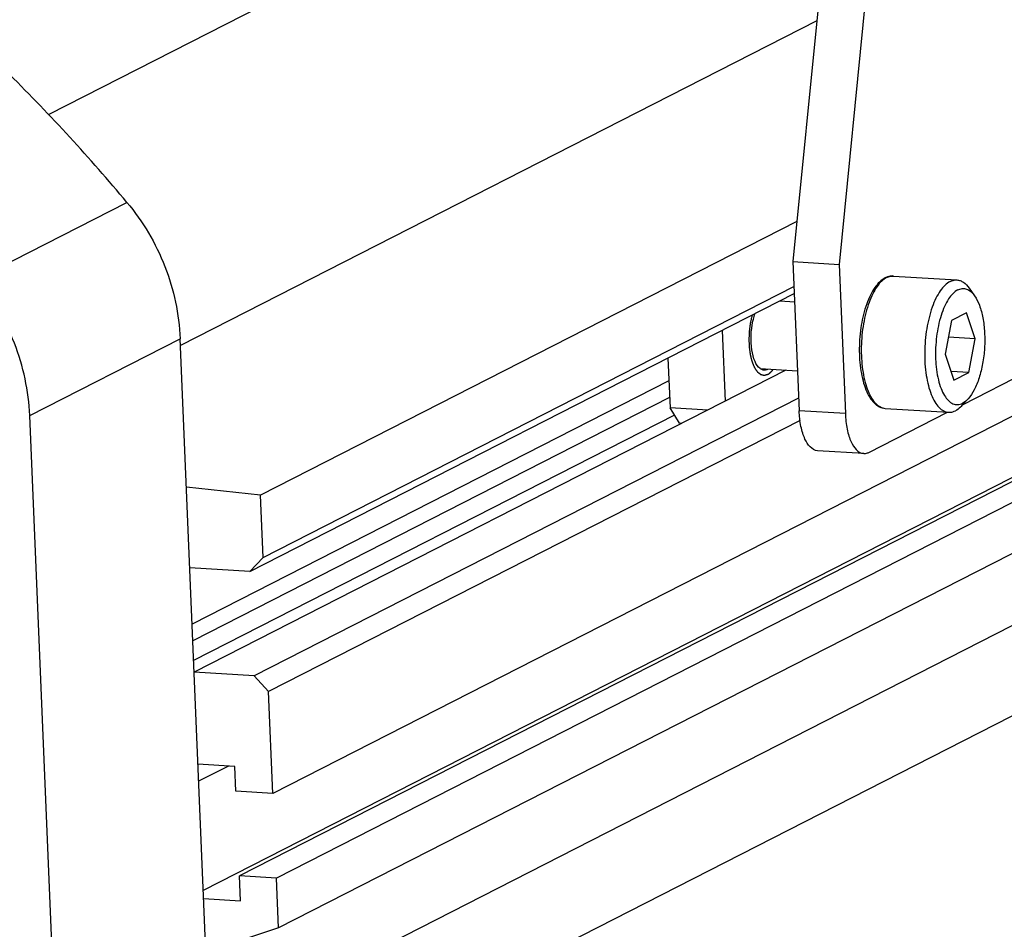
# Model space of a CAD drawing. Header units: millimetres. Extents: x 0 to 420, y 0 to 297.
# Tile 16 of 70: x 201 to 210, y 38 to 47. Entities that reach past the tile are written whole.
import ezdxf

# ---------------------------------------------------------------- set-up
doc = ezdxf.new("R2010")
doc.units = ezdxf.units.MM
doc.header["$LTSCALE"] = 23.1
doc.layers.add('COMPONENTS', color=7, linetype='CONTINUOUS')

msp = doc.modelspace()

# ---------------------------------------------------------------- linework, layer by layer
at = {"layer": 'COMPONENTS', "color": 7, "linetype": 'CONTINUOUS'}
for p, q in [((209.05146, 52.34748), (208.25282, 44.3102)), ((209.50438, 52.31933), (208.70575, 44.28205)), ((208.79333, 49.74977), (200.95438, 45.75105)), ((219.34295, 47.35355), (203.15264, 39.09473)), ((208.48743, 46.67126), (202.24642, 43.48766)), ((219.01521, 46.54734), (202.8249, 38.28852)), ((219.37755, 46.52483), (203.18724, 38.266)), ((218.52326, 46.3348), (202.46946, 38.14562)), ((219.3979, 46.03734), (203.20759, 37.77852)), ((218.90988, 45.08003), (202.71957, 36.82121)), ((200.24543, 44.13831), (201.72111, 44.89106)), ((208.29191, 44.70354), (203.03052, 42.01966)), ((219.46304, 44.47738), (203.27273, 36.21856)), ((208.25282, 44.3102), (208.70575, 44.28205)), ((208.25282, 44.3102), (208.31388, 42.84774)), ((208.70575, 44.28205), (208.76681, 42.81959)), ((209.23874, 44.16901), (209.86061, 44.13037)), ((203.05596, 41.4103), (208.263, 44.06645)), ((209.92168, 42.91083), (212.16015, 44.05269)), ((209.98203, 44.04896), (210.03459, 43.97463)), ((202.92619, 41.27249), (208.26593, 43.99634)), ((208.12616, 43.92505), (208.26927, 43.91615)), ((209.95358, 43.80686), (209.80753, 43.73236)), ((210.03882, 43.55162), (209.95358, 43.80686)), ((209.80753, 43.73236), (209.74671, 43.40262)), ((200.76796, 42.80138), (202.24364, 43.55414)), ((203.06818, 23.80568), (202.24364, 43.55414)), ((207.55819, 43.63532), (207.58716, 42.94152)), ((210.03882, 43.55162), (209.77719, 43.56788)), ((209.97801, 43.22188), (210.03882, 43.55162)), ((207.0274, 43.36456), (207.04772, 42.87779)), ((209.74671, 43.40262), (209.83195, 43.14737)), ((207.93095, 43.26088), (208.29759, 43.23809)), ((208.18257, 43.24524), (202.38012, 40.28536)), ((209.97801, 43.22188), (209.80345, 43.23273)), ((209.83195, 43.14737), (209.97801, 43.22188)), ((207.03666, 43.14261), (202.36042, 40.75722)), ((207.04348, 42.97931), (202.36724, 40.59392)), ((208.30867, 42.97262), (202.96893, 40.24877)), ((207.41723, 42.85483), (207.04772, 42.87779)), ((207.14018, 42.72581), (207.04772, 42.87779)), ((209.91054, 42.89862), (209.9719, 42.96587)), ((201.5925, 23.05292), (200.76796, 42.80138)), ((207.09205, 42.80493), (202.37538, 40.39892)), ((208.76681, 42.81959), (208.31388, 42.84774)), ((208.99798, 42.43964), (209.77007, 42.83349)), ((209.15811, 42.87152), (209.77998, 42.83287)), ((208.32234, 42.75248), (203.11091, 40.09408)), ((207.16169, 42.72448), (207.14018, 42.72581)), ((208.94661, 42.42809), (208.49368, 42.45624)), ((203.03052, 42.01966), (202.30441, 42.09874)), ((203.05596, 41.4103), (203.03052, 42.01966)), ((202.92619, 41.27249), (203.05596, 41.4103)), ((202.92619, 41.27249), (202.33738, 41.30908)), ((202.96893, 40.24877), (202.38012, 40.28536)), ((203.11091, 40.09408), (202.96893, 40.24877)), ((203.15264, 39.09473), (203.11091, 40.09408)), ((202.78012, 39.36099), (202.41778, 39.38351)), ((202.71691, 39.36492), (202.42477, 39.2159)), ((202.7903, 39.11725), (202.78012, 39.36099)), ((203.15264, 39.09473), (202.7903, 39.11725)), ((203.18724, 38.266), (202.8249, 38.28852)), ((202.83507, 38.04478), (202.8249, 38.28852)), ((203.20759, 37.77852), (203.18724, 38.266)), ((202.47273, 38.06729), (202.83507, 38.04478)), ((203.20759, 37.77852), (202.51081, 37.54504))]:
    msp.add_line(p, q, dxfattribs=at)
for centre, radius, start, end in [((187.28811, 32.79717), 18.83013, 39.960784, 45.134828), ((209.24177, 43.98729), 0.184, 113.894985, 117.042865), ((209.25092, 43.99952), 0.17349, 117.07124, 121.488861), ((207.96357, 43.3347), 0.0905, 297.039367, 299.432494)]:
    msp.add_arc(centre, radius, start, end, dxfattribs=at)
for points, knots in [([(201.72111, 44.89106), (201.87755, 44.70442), (202.12955, 44.27907), (202.23358, 43.79527), (202.24364, 43.55414)], [0, 0, 0, 0, 0.5022663, 1, 1, 1, 1]), ([(200.76796, 42.80138), (200.7579, 43.04251), (200.65387, 43.52631), (200.40187, 43.95166), (200.24543, 44.13831)], [0, 0, 0, 0, 0.4977337, 1, 1, 1, 1]), ([(209.15811, 44.15118), (209.11663, 44.13002), (209.06284, 44.07249), (209.01008, 43.98037), (208.95954, 43.85873), (208.91715, 43.68347), (208.89829, 43.4622), (208.90998, 43.27797), (208.93779, 43.14291), (208.96593, 43.05614), (209.00164, 42.9829), (209.04513, 42.92486), (209.09731, 42.88451), (209.1382, 42.87275), (209.15811, 42.87152)], [0, 0, 0, 0, 0.0962522, 0.154734, 0.220181, 0.3675293, 0.5254674, 0.6777822, 0.7471541, 0.8100637, 0.8658605, 0.9148776, 0.9587512, 1, 1, 1, 1]), ([(209.1603, 44.14746), (209.14265, 44.13667), (209.10798, 44.10666), (209.06356, 44.04741), (209.02335, 43.97208), (208.97512, 43.84819), (208.93465, 43.67062), (208.91763, 43.44789), (208.93036, 43.26346), (208.95853, 43.12915), (208.98636, 43.04389), (209.02077, 42.9732), (209.06102, 42.919), (209.10675, 42.88285), (209.14163, 42.87254), (209.15811, 42.87152)], [0, 0, 0, 0, 0.0435166, 0.095149, 0.1550851, 0.2225758, 0.3743435, 0.536092, 0.6911293, 0.7612813, 0.8243538, 0.8793335, 0.9259777, 0.9652675, 1, 1, 1, 1]), ([(209.23874, 44.16901), (209.23271, 44.16939), (209.20827, 44.16937), (209.18401, 44.16295), (209.16723, 44.15553)], [0, 0, 0, 0, 0.2477618, 1, 1, 1, 1]), ([(209.17197, 44.154), (209.17738, 44.15676), (209.19836, 44.16608), (209.22188, 44.17006), (209.23874, 44.16901)], [0, 0, 0, 0, 0.2645608, 1, 1, 1, 1]), ([(209.79384, 44.11536), (209.79925, 44.11812), (209.82024, 44.12743), (209.84375, 44.13142), (209.86061, 44.13037)], [0, 0, 0, 0, 0.2645382, 1, 1, 1, 1]), ([(209.86061, 44.13037), (209.87161, 44.12969), (209.89422, 44.12489), (209.93907, 44.10134), (209.96618, 44.07137), (209.98202, 44.04896)], [0, 0, 0, 0, 0.219586, 0.4531586, 1, 1, 1, 1]), ([(209.79384, 44.11536), (209.77588, 44.10619), (209.74017, 44.0789), (209.69431, 44.0225), (209.65254, 43.94917), (209.60192, 43.82642), (209.55886, 43.6481), (209.53946, 43.42268), (209.55089, 43.23487), (209.57853, 43.09748), (209.60628, 43.01004), (209.64085, 42.93746), (209.68148, 42.88175), (209.72778, 42.84454), (209.76325, 42.83391), (209.77998, 42.83287)], [0, 0, 0, 0, 0.042028, 0.092122, 0.1507442, 0.2172791, 0.3683411, 0.5308182, 0.6874622, 0.7585281, 0.8224693, 0.8781952, 0.9254041, 0.9650557, 1, 1, 1, 1]), ([(209.86956, 44.03285), (209.85237, 44.02408), (209.81827, 43.99716), (209.77526, 43.94126), (209.73666, 43.8684), (209.69119, 43.74704), (209.6557, 43.57361), (209.64642, 43.36014), (209.66693, 43.1881), (209.70249, 43.06951), (209.73502, 42.99991), (209.77377, 42.94754), (209.81878, 42.91415), (209.8695, 42.9041), (209.90138, 42.91394), (209.91597, 42.92138)], [0, 0, 0, 0, 0.0438014, 0.0967389, 0.1591856, 0.2301951, 0.3902531, 0.5583193, 0.713485, 0.780585, 0.8385466, 0.8869696, 0.9271271, 0.9628254, 1, 1, 1, 1]), ([(209.86956, 44.03285), (209.88308, 44.03975), (209.91216, 44.04917), (209.95865, 44.04284), (210.00107, 44.01635), (210.02379, 43.9899), (210.03457, 43.97466)], [0, 0, 0, 0, 0.2367926, 0.4621501, 0.7087432, 1, 1, 1, 1]), ([(210.03457, 43.97466), (210.05461, 43.94632), (210.08814, 43.87582), (210.11953, 43.75424), (210.13542, 43.61299), (210.13446, 43.4621), (210.11673, 43.31226), (210.08348, 43.17406), (210.03728, 43.0573), (209.99528, 42.99149), (209.97189, 42.96586)], [0, 0, 0, 0, 0.0983569, 0.2183924, 0.3548292, 0.5, 0.6451711, 0.7816081, 0.9016453, 1, 1, 1, 1]), ([(207.86053, 43.72541), (207.86198, 43.732), (207.86794, 43.75737), (207.87537, 43.7824), (207.88186, 43.80058)], [0, 0, 0, 0, 0.2591369, 1, 1, 1, 1]), ([(207.93092, 43.26073), (207.90816, 43.27762), (207.8716, 43.33898), (207.83431, 43.49607), (207.84034, 43.63367), (207.86053, 43.72541)], [0, 0, 0, 0, 0.1752972, 0.4190966, 1, 1, 1, 1]), ([(207.96878, 43.246), (207.9588, 43.24662), (207.94523, 43.25104), (207.93385, 43.25855), (207.93092, 43.26073)], [0, 0, 0, 0, 0.7327239, 1, 1, 1, 1]), ([(208.00471, 43.25409), (208.0018, 43.2526), (207.99051, 43.24759), (207.97785, 43.24544), (207.96878, 43.246)], [0, 0, 0, 0, 0.2643385, 1, 1, 1, 1]), ([(209.91054, 42.89862), (209.90554, 42.89314), (209.88651, 42.87367), (209.86441, 42.85689), (209.84676, 42.84789)], [0, 0, 0, 0, 0.2726249, 1, 1, 1, 1]), ([(209.97189, 42.96586), (209.9675, 42.96105), (209.95082, 42.94398), (209.93145, 42.92928), (209.91597, 42.92138)], [0, 0, 0, 0, 0.2726321, 1, 1, 1, 1]), ([(208.49371, 42.45623), (208.43804, 42.45967), (208.38047, 42.53876), (208.34763, 42.62952), (208.32392, 42.72236), (208.31603, 42.79643), (208.31388, 42.84774)], [0, 0, 0, 0, 0.3700689, 0.5068038, 0.6592575, 1, 1, 1, 1]), ([(208.76681, 42.81959), (208.76895, 42.76828), (208.77685, 42.69421), (208.80056, 42.60137), (208.83339, 42.51061), (208.89097, 42.43152), (208.94664, 42.42809)], [0, 0, 0, 0, 0.3407425, 0.4931962, 0.6299311, 1, 1, 1, 1]), ([(209.77998, 42.83287), (209.78552, 42.83253), (209.80856, 42.83275), (209.83123, 42.83997), (209.84676, 42.84789)], [0, 0, 0, 0, 0.2412051, 1, 1, 1, 1]), ([(208.94664, 42.42809), (208.9596, 42.42729), (208.97768, 42.43036), (208.99382, 42.43752), (208.99798, 42.43964)], [0, 0, 0, 0, 0.7356615, 1, 1, 1, 1])]:
    msp.add_open_spline(points, degree=3, knots=knots, dxfattribs=at)
at = {"layer": 'COMPONENTS', "color": 2, "linetype": 'CONTINUOUS'}
for points, knots in [([(207.85226, 43.78538), (207.8503, 43.77669), (207.84735, 43.76366), (207.84343, 43.74628), (207.84049, 43.73324), (207.83828, 43.72346), (207.83681, 43.71695), (207.8362, 43.71423), (207.8357, 43.71206), (207.83541, 43.71069), (207.83514, 43.70963), (207.835, 43.70846), (207.83473, 43.70644), (207.83435, 43.70355), (207.83375, 43.69893), (207.83299, 43.69315), (207.83208, 43.68622), (207.83088, 43.67698), (207.82936, 43.66542), (207.82785, 43.65387), (207.82664, 43.64462), (207.82589, 43.63885), (207.82527, 43.63423), (207.82492, 43.63133), (207.82456, 43.62904), (207.8245, 43.62663), (207.8243, 43.62246), (207.82406, 43.61648), (207.82375, 43.6093), (207.82344, 43.60213), (207.82304, 43.59257), (207.82253, 43.58061), (207.82202, 43.56865), (207.82162, 43.55909), (207.82136, 43.55311), (207.82117, 43.54833), (207.821, 43.54533), (207.82115, 43.54306), (207.82125, 43.54076), (207.82144, 43.53675), (207.82171, 43.53103), (207.82214, 43.52186), (207.82267, 43.51041), (207.82331, 43.49666), (207.82385, 43.48521), (207.82422, 43.47719), (207.82444, 43.47261), (207.82456, 43.46974), (207.82469, 43.46746), (207.82472, 43.46572), (207.82497, 43.46409), (207.82528, 43.46192), (207.82567, 43.45922), (207.8263, 43.45488), (207.82709, 43.44946), (207.82835, 43.44079), (207.82992, 43.42995), (207.83149, 43.41911), (207.83275, 43.41044), (207.83354, 43.40502), (207.83416, 43.40068), (207.83464, 43.39743), (207.83503, 43.39472), (207.83534, 43.39255), (207.83554, 43.39119), (207.83568, 43.39025), (207.83575, 43.3897), (207.83589, 43.38925), (207.83604, 43.38865), (207.83642, 43.38725), (207.83722, 43.38418), (207.83847, 43.37948), (207.83996, 43.37384), (207.84196, 43.36631), (207.84445, 43.35691), (207.84694, 43.3475), (207.84893, 43.33998), (207.85018, 43.33527), (207.85117, 43.33151), (207.85192, 43.32869), (207.85248, 43.32658), (207.85285, 43.32516), (207.85302, 43.32458), (207.85313, 43.32409), (207.85331, 43.32371), (207.8536, 43.32301), (207.85402, 43.32203), (207.8547, 43.32045), (207.85555, 43.31849), (207.85656, 43.31612), (207.85792, 43.31297), (207.85961, 43.30903), (207.86232, 43.30273), (207.8657, 43.29485), (207.86909, 43.28697), (207.8718, 43.28066), (207.87349, 43.27672), (207.87484, 43.27357), (207.87569, 43.2716), (207.87637, 43.27004), (207.87678, 43.26901), (207.87719, 43.26848), (207.87759, 43.26789), (207.8783, 43.26689), (207.8793, 43.26545), (207.88091, 43.26314), (207.88373, 43.25911), (207.88776, 43.25336), (207.89258, 43.24645), (207.89661, 43.24069), (207.89942, 43.23666), (207.90103, 43.23435), (207.90224, 43.23263), (207.90325, 43.23119), (207.90395, 43.23018), (207.90435, 43.2296), (207.90465, 43.22917), (207.90496, 43.22875), (207.90544, 43.22844), (207.90624, 43.22779), (207.9074, 43.22691), (207.90878, 43.22583), (207.91063, 43.2244), (207.91294, 43.22261), (207.91572, 43.22046), (207.91849, 43.21831), (207.92126, 43.21617), (207.92404, 43.21402), (207.92681, 43.21187), (207.92958, 43.20972), (207.93189, 43.20793), (207.93374, 43.2065), (207.9349, 43.20561), (207.93582, 43.20489), (207.9364, 43.20444), (207.93686, 43.20409), (207.93721, 43.20381), (207.93758, 43.20378), (207.93807, 43.20365), (207.93868, 43.20351), (207.93965, 43.20328), (207.94087, 43.203), (207.94233, 43.20266), (207.94428, 43.20221), (207.94671, 43.20165), (207.94964, 43.20097), (207.95256, 43.20029), (207.95548, 43.19961), (207.95841, 43.19893), (207.96133, 43.19825), (207.96377, 43.19769), (207.96571, 43.19724), (207.96718, 43.1969), (207.96864, 43.19656), (207.96973, 43.19631), (207.97046, 43.19613), (207.97083, 43.19606), (207.97113, 43.19594), (207.97139, 43.19604), (207.97177, 43.19613), (207.97234, 43.19629), (207.97336, 43.19655), (207.97464, 43.19689), (207.97668, 43.19742), (207.97922, 43.19809), (207.9833, 43.19917), (207.9884, 43.20051), (207.99452, 43.20212), (208.00063, 43.20373), (208.00471, 43.2048), (208.00675, 43.20534)], [0, 0, 0, 0, 0.03125, 0.046875, 0.0625, 0.078125, 0.0820312, 0.0859375, 0.0878906, 0.0898438, 0.0908203, 0.0917969, 0.09375, 0.0976562, 0.1015625, 0.109375, 0.1171875, 0.125, 0.140625, 0.15625, 0.1640625, 0.171875, 0.1757812, 0.1796875, 0.1816406, 0.1835938, 0.1875, 0.1953125, 0.203125, 0.2109375, 0.21875, 0.234375, 0.25, 0.2578125, 0.265625, 0.2695312, 0.2734375, 0.2753906, 0.2773438, 0.28125, 0.2890625, 0.296875, 0.3125, 0.328125, 0.34375, 0.3515625, 0.3554688, 0.359375, 0.3613281, 0.3632812, 0.3652344, 0.3671875, 0.3710938, 0.375, 0.3828125, 0.390625, 0.40625, 0.421875, 0.4296875, 0.4375, 0.4414062, 0.4453125, 0.4492188, 0.4511719, 0.453125, 0.4541016, 0.4545898, 0.4550781, 0.4560547, 0.4570312, 0.4609375, 0.46875, 0.4765625, 0.484375, 0.5, 0.515625, 0.5234375, 0.53125, 0.5351562, 0.5390625, 0.5429688, 0.5439453, 0.5449219, 0.5454102, 0.5458984, 0.546875, 0.5488281, 0.5507812, 0.5546875, 0.5585938, 0.5625, 0.5703125, 0.578125, 0.59375, 0.609375, 0.6171875, 0.625, 0.6289062, 0.6328125, 0.6347656, 0.6367188, 0.6376953, 0.6386719, 0.640625, 0.6445312, 0.6484375, 0.65625, 0.671875, 0.6875, 0.703125, 0.7109375, 0.7148438, 0.71875, 0.7226562, 0.7246094, 0.7255859, 0.7265625, 0.7275391, 0.7285156, 0.7304688, 0.734375, 0.7382812, 0.7421875, 0.75, 0.7578125, 0.765625, 0.7734375, 0.78125, 0.7890625, 0.796875, 0.8046875, 0.8085938, 0.8125, 0.8144531, 0.8164062, 0.8173828, 0.8183594, 0.8193359, 0.8203125, 0.8222656, 0.8242188, 0.828125, 0.8320312, 0.8359375, 0.84375, 0.8515625, 0.859375, 0.8671875, 0.875, 0.8828125, 0.890625, 0.8945312, 0.8984375, 0.9023438, 0.90625, 0.9072266, 0.9082031, 0.9091797, 0.909668, 0.9101562, 0.9121094, 0.9140625, 0.9179688, 0.921875, 0.9296875, 0.9375, 0.953125, 0.96875, 0.984375, 1, 1, 1, 1]), ([(208.00675, 43.20534), (208.00785, 43.20597), (208.01005, 43.20723), (208.0128, 43.20881), (208.01473, 43.20989), (208.01583, 43.21055), (208.01746, 43.21173), (208.01938, 43.21304), (208.02156, 43.21456), (208.02293, 43.21553), (208.02401, 43.21625), (208.02486, 43.21694), (208.02573, 43.21766), (208.02746, 43.21909), (208.02948, 43.22076), (208.03177, 43.22269), (208.03354, 43.22408), (208.03509, 43.22566), (208.03724, 43.2277), (208.03909, 43.22951), (208.04069, 43.23104), (208.04136, 43.23169), (208.04189, 43.23219), (208.04244, 43.23278), (208.04342, 43.23387), (208.04481, 43.23541), (208.04705, 43.23787), (208.04899, 43.24005), (208.05068, 43.24187), (208.05175, 43.24318), (208.0536, 43.24552), (208.05627, 43.24884), (208.05839, 43.2515), (208.05945, 43.25283)], [0, 0, 0, 0, 0.0625, 0.125, 0.15625, 0.171875, 0.1875, 0.25, 0.28125, 0.3125, 0.328125, 0.34375, 0.359375, 0.375, 0.4375, 0.46875, 0.5, 0.53125, 0.5625, 0.625, 0.640625, 0.65625, 0.6640625, 0.671875, 0.6875, 0.71875, 0.75, 0.8125, 0.828125, 0.84375, 0.875, 0.9375, 1, 1, 1, 1])]:
    msp.add_open_spline(points, degree=3, knots=knots, dxfattribs=at)

doc.saveas('drawing.dxf')
